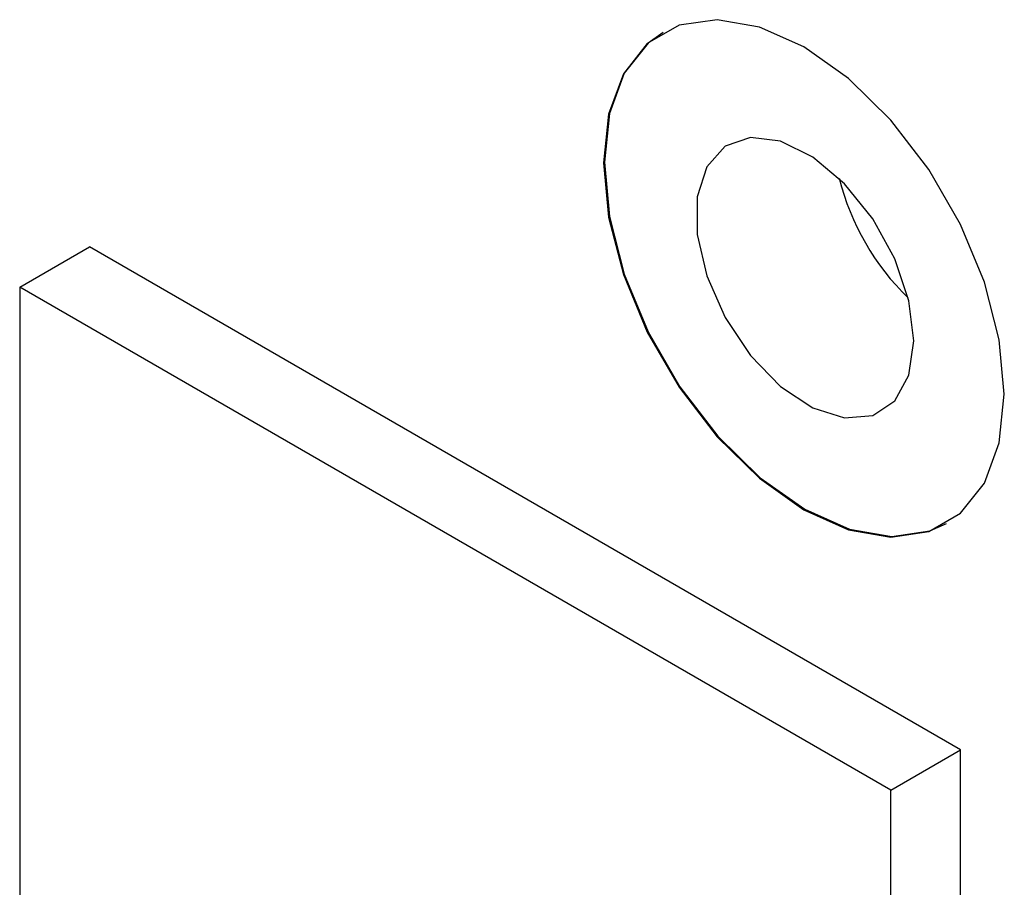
# Model space of a CAD drawing. Header units: millimetres. Extents: x 15 to 205, y 5 to 292.
# Tile 22 of 56: x 160.44 to 168.43, y 116.79 to 123.83. Entities that reach past the tile are written whole.
import ezdxf

# ---------------------------------------------------------------- set-up
doc = ezdxf.new("R2010")
doc.units = ezdxf.units.MM
doc.layers.add('几何体', color=7, linetype='Continuous')

msp = doc.modelspace()

# ---------------------------------------------------------------- linework, layer by layer
at = {"layer": '几何体'}
for p, q in [((160.4412, 121.6585), (161.0069, 121.985)), ((168.0779, 117.903), (161.0069, 121.985)), ((167.5123, 117.5764), (160.4412, 121.6585)), ((160.4412, 121.6585), (160.4412, 109.4102)), ((167.5123, 117.5764), (168.0779, 117.903)), ((168.0779, 105.6547), (168.0779, 117.903)), ((167.5123, 105.3282), (167.5123, 117.5764))]:
    msp.add_line(p, q, dxfattribs=at)
at = {"layer": '几何体', "flags": 128}
for points in [[(168.434, 120.79), (168.3933, 121.2314), (168.273, 121.6978), (168.0792, 122.1658), (167.8217, 122.6118), (167.5134, 123.0136), (167.1696, 123.3509), (166.8077, 123.6069), (166.4458, 123.7687), (166.1021, 123.8283), (165.7937, 123.7826), (165.5362, 123.6338), (165.3424, 123.3896), (165.2221, 123.0621), (165.1814, 122.6677), (165.2221, 122.2263), (165.3424, 121.7599), (165.5362, 121.292), (165.7937, 120.8459), (166.1021, 120.4442), (166.4458, 120.1068), (166.8077, 119.8508), (167.1696, 119.689), (167.5134, 119.6295), (167.8217, 119.6752), (168.0792, 119.8239), (168.273, 120.0681), (168.3933, 120.3956), (168.434, 120.79)], [(165.6649, 123.7249), (165.5433, 123.6379), (165.3495, 123.3937), (165.2292, 123.0662), (165.1884, 122.6718), (165.2292, 122.2304), (165.3495, 121.764), (165.5433, 121.296), (165.8008, 120.85), (166.1091, 120.4483), (166.4529, 120.1109), (166.8148, 119.8549), (167.1767, 119.6931), (167.5204, 119.6335), (167.8288, 119.6793), (167.9647, 119.741)], [(167.6987, 121.2227), (167.6594, 121.5462), (167.5451, 121.8863), (167.3659, 122.2128), (167.1377, 122.4967), (166.8808, 122.7126), (166.6181, 122.8416), (166.3728, 122.872), (166.1668, 122.8012), (166.0184, 122.6355), (165.9408, 122.3896), (165.9408, 122.0854), (166.0184, 121.7498), (166.1668, 121.4128), (166.3728, 121.1041), (166.6181, 120.8514), (166.8808, 120.677), (167.1377, 120.5964), (167.3659, 120.6168), (167.5451, 120.7364), (167.6594, 120.9445), (167.6987, 121.2227)]]:
    msp.add_lwpolyline(points, dxfattribs=at)
at = {"layer": '几何体'}
msp.add_arc((169.0932, 123.0482), 2.0634, 194.22686, 225.76777, dxfattribs=at)

doc.saveas('drawing.dxf')
